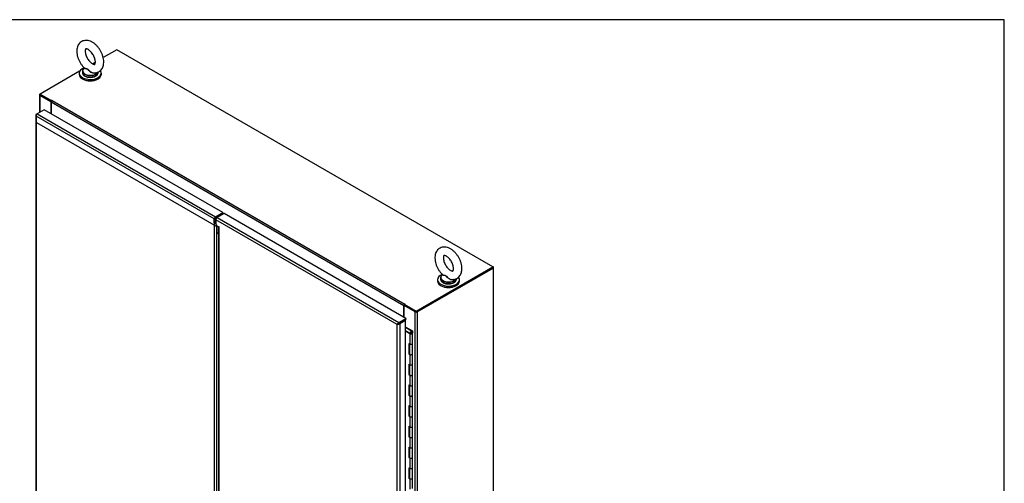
# Model space of a CAD drawing. Header units: inches. Extents: x 1 to 359, y -2 to 239.
# Tile 17 of 17: x 282 to 359, y 202 to 239. Entities that reach past the tile are written whole.
import ezdxf

# ---------------------------------------------------------------- set-up
doc = ezdxf.new("R2010")
doc.units = ezdxf.units.IN
doc.header["$MEASUREMENT"] = 0
for name, color, linetype in [('COM50799-1', 7, 'Continuous'), ('COM52279', 7, 'Continuous'), ('COM54578-50', 7, 'Continuous'), ('COM56694-1', 7, 'Continuous'), ('COM71160-1', 7, 'Continuous'), ('Default', 7, 'Continuous'), ('GSK11033', 7, 'Continuous'), ('SCS00680', 7, 'Continuous'), ('WAF25362', 7, 'Continuous'), ('WAM254785', 7, 'Continuous')]:
    doc.layers.add(name, color=color, linetype=linetype)

# ---------------------------------------------------------------- blocks, each defined once
blk = doc.blocks.new('SE5')
at = {"layer": 'COM50799-1', "color": 7, "linetype": 'Continuous'}
for p, q in [((282.893, 231.351), (282.893, 188.845)), ((282.921, 231.343), (282.894, 231.341)), ((282.934, 231.41), (283.002, 231.448)), ((282.934, 231.254), (282.934, 231.254)), ((282.934, 231.254), (282.934, 231.254)), ((282.934, 231.254), (282.934, 231.254)), ((282.934, 231.254), (282.934, 231.254)), ((282.934, 231.254), (282.934, 231.254)), ((296.963, 223.155), (282.934, 231.254)), ((282.934, 231.254), (282.934, 188.825)), ((283.563, 231.773), (283.002, 231.448)), ((283.002, 231.448), (297.064, 223.33)), ((297.626, 223.654), (283.563, 231.773)), ((297.064, 223.33), (297.626, 223.654)), ((297.064, 223.252), (297.626, 223.576)), ((297.626, 223.654), (297.626, 223.576)), ((296.963, 222.849), (296.963, 223.155)), ((297.03, 222.888), (296.963, 222.849)), ((296.963, 222.849), (296.963, 181.031)), ((297.03, 222.888), (297.03, 223.193)), ((297.165, 181.133), (297.165, 222.58))]:
    blk.add_line(p, q, dxfattribs=at)
for centre, radius, start, end in [((283.061, 231.366), 0.169, 188.66802, 221.43114), ((283.18, 231.337), 0.26, 175.70571, 198.6064), ((297.177, 223.045), 0.291, 222.47565, 250.4679)]:
    blk.add_arc(centre, radius, start, end, dxfattribs=at)
for centre, major_axis, start_param, end_param in [((283.036, 231.351), (0.143, 0), 2.356194, 3.27243), ((283.002, 231.332), (0.071, 0.124), 0.785398, 1.701633), ((297.064, 223.213), (0.071, 0.124), 0.785398, 2.356194)]:
    blk.add_ellipse(centre, major_axis=major_axis, ratio=0.57735, start_param=start_param, end_param=end_param, dxfattribs=at)
blk.add_open_spline([(297.086, 222.807), (297.085, 222.808), (297.084, 222.809), (297.079, 222.815), (297.076, 222.819), (297.064, 222.832), (297.057, 222.842), (297.046, 222.858), (297.042, 222.864), (297.036, 222.875), (297.033, 222.882), (297.03, 222.888)], degree=3, knots=[0.3332817, 0.3332817, 0.3332817, 0.3332817, 0.375, 0.375, 0.5, 0.5, 0.75, 0.75, 0.875, 0.875, 1, 1, 1, 1], dxfattribs=at)
at = {"layer": 'COM52279', "color": 7, "linetype": 'Continuous'}
for p, q in [((289.279, 236.495), (288.21, 235.878)), ((318.92, 219.382), (289.279, 236.495)), ((287.599, 235.525), (287.37, 235.393)), ((286.347, 234.802), (283.238, 233.007)), ((283.238, 233.007), (284.138, 232.488)), ((283.238, 232.949), (283.238, 233.007)), ((283.238, 232.949), (284.131, 232.433)), ((311.907, 216.309), (284.109, 232.358)), ((284.109, 232.358), (284.109, 231.458)), ((284.164, 232.502), (284.138, 232.488)), ((284.138, 232.445), (284.138, 232.488)), ((284.164, 232.474), (284.164, 232.502)), ((284.185, 232.49), (284.164, 232.502)), ((284.185, 232.49), (311.983, 216.441)), ((297.602, 223.563), (297.648, 223.536)), ((297.699, 223.565), (297.626, 223.607)), ((312.879, 215.894), (318.92, 219.382)), ((312.879, 215.835), (318.92, 219.323)), ((318.92, 219.323), (318.92, 219.382)), ((311.907, 215.409), (311.907, 216.309)), ((312.004, 216.429), (311.979, 216.414)), ((311.979, 216.414), (312.879, 215.894)), ((311.979, 216.355), (311.979, 216.414)), ((311.979, 216.355), (312.879, 215.835)), ((312.004, 216.429), (311.983, 216.441)), ((311.983, 216.416), (311.983, 216.441)), ((312.879, 215.835), (312.879, 215.894))]:
    blk.add_line(p, q, dxfattribs=at)
for centre, major_axis, start_param, end_param in [((284.185, 232.402), (-0.054, -0.0935), 3.926991, 5.497787), ((311.983, 216.353), (0.054, 0.0935), 0.785398, 2.356194), ((311.983, 216.353), (0.018, 0.0312), 0.952846, 2.188746)]:
    blk.add_ellipse(centre, major_axis=major_axis, ratio=0.57735, start_param=start_param, end_param=end_param, dxfattribs=at)
at = {"layer": 'COM54578-50', "color": 7, "linetype": 'Continuous'}
for p, q in [((312.033, 214.601), (312.067, 214.62)), ((312.514, 214.312), (312.033, 214.589)), ((312.033, 214.351), (312.42, 214.128)), ((312.376, 214.103), (312.033, 214.301)), ((312.067, 214.62), (312.576, 214.326)), ((312.417, 214.171), (312.369, 214.194)), ((312.369, 214.194), (312.369, 214.158)), ((312.417, 214.171), (312.417, 214.166)), ((312.514, 214.21), (312.514, 214.312)), ((312.576, 214.326), (312.576, 214.154)), ((312.376, 214.103), (312.376, 213.286)), ((312.409, 214.151), (312.409, 214.135)), ((312.509, 214.137), (312.509, 214.151)), ((312.576, 213.334), (312.576, 214.151)), ((312.294, 213.334), (312.294, 212.517)), ((312.294, 213.334), (312.376, 213.286)), ((312.338, 213.309), (312.338, 212.543)), ((312.342, 213.306), (312.342, 212.518)), ((312.576, 212.518), (312.576, 213.334)), ((312.338, 212.543), (312.294, 212.517)), ((312.294, 212.517), (312.376, 212.47)), ((312.338, 212.543), (312.342, 212.54)), ((312.376, 212.47), (312.376, 211.653)), ((312.576, 211.701), (312.576, 212.518)), ((312.294, 211.701), (312.294, 210.884)), ((312.294, 211.701), (312.376, 211.653)), ((312.338, 211.676), (312.338, 210.91)), ((312.342, 211.673), (312.342, 210.885)), ((312.576, 210.885), (312.576, 211.701)), ((312.338, 210.91), (312.294, 210.884)), ((312.294, 210.884), (312.376, 210.837)), ((312.338, 210.91), (312.342, 210.907)), ((312.376, 210.837), (312.376, 210.02)), ((312.576, 210.068), (312.576, 210.885)), ((312.294, 210.068), (312.294, 209.251)), ((312.294, 210.068), (312.376, 210.02)), ((312.338, 210.043), (312.338, 209.277)), ((312.342, 210.04), (312.342, 209.252)), ((312.576, 209.252), (312.576, 210.068)), ((312.338, 209.277), (312.294, 209.251)), ((312.294, 209.251), (312.376, 209.204)), ((312.338, 209.277), (312.342, 209.274)), ((312.376, 209.204), (312.376, 208.387)), ((312.576, 208.435), (312.576, 209.252)), ((312.294, 208.435), (312.294, 207.618)), ((312.294, 208.435), (312.376, 208.387)), ((312.338, 208.41), (312.338, 207.644)), ((312.342, 208.407), (312.342, 207.619)), ((312.576, 207.619), (312.576, 208.435)), ((312.338, 207.644), (312.294, 207.618)), ((312.294, 207.618), (312.376, 207.571)), ((312.338, 207.644), (312.342, 207.641)), ((312.376, 207.571), (312.376, 206.754)), ((312.576, 206.802), (312.576, 207.619)), ((312.294, 206.802), (312.294, 205.985)), ((312.294, 206.802), (312.376, 206.754)), ((312.338, 206.777), (312.338, 206.011)), ((312.342, 206.774), (312.342, 205.986)), ((312.576, 205.986), (312.576, 206.802)), ((312.338, 206.011), (312.294, 205.985)), ((312.294, 205.985), (312.376, 205.938)), ((312.338, 206.011), (312.342, 206.008)), ((312.376, 205.938), (312.376, 205.121)), ((312.576, 205.169), (312.576, 205.986)), ((312.294, 205.169), (312.294, 204.352)), ((312.294, 205.169), (312.376, 205.121)), ((312.338, 205.144), (312.338, 204.378)), ((312.342, 205.141), (312.342, 204.353)), ((312.576, 204.353), (312.576, 205.169)), ((312.338, 204.378), (312.294, 204.352)), ((312.294, 204.352), (312.376, 204.305)), ((312.338, 204.378), (312.342, 204.375)), ((312.376, 204.305), (312.376, 203.488)), ((312.576, 203.536), (312.576, 204.353)), ((312.294, 203.536), (312.294, 202.719)), ((312.294, 203.536), (312.376, 203.488)), ((312.338, 203.511), (312.338, 202.745)), ((312.342, 203.508), (312.342, 202.72)), ((312.576, 202.72), (312.576, 203.536)), ((312.338, 202.745), (312.294, 202.719)), ((312.294, 202.719), (312.376, 202.672)), ((312.338, 202.745), (312.342, 202.742)), ((312.376, 202.672), (312.376, 201.855)), ((312.576, 201.903), (312.576, 202.72))]:
    blk.add_line(p, q, dxfattribs=at)
for centre, major_axis, start_param, end_param in [((312.459, 214.151), (-0.117, 0), 0.785398, 5.588822), ((312.459, 214.151), (-0.055, 0), 0.785398, 5.588822), ((312.459, 214.151), (0.117, 0), 0.045517, 1.082582), ((312.459, 213.334), (-0.117, 0), 0.785398, 3.141593), ((312.459, 213.334), (-0.117, 0), 0.785398, 3.141593), ((312.459, 212.518), (-0.117, 0), 0, 3.141593), ((312.459, 212.518), (-0.117, 0), 0.785398, 3.141593), ((312.459, 211.701), (-0.117, 0), 0.785398, 3.141593), ((312.459, 211.701), (-0.117, 0), 0.785398, 3.141593), ((312.459, 210.885), (-0.117, 0), 0, 3.141593), ((312.459, 210.885), (-0.117, 0), 0.785398, 3.141593), ((312.459, 210.068), (-0.117, 0), 0.785398, 3.141593), ((312.459, 210.068), (-0.117, 0), 0.785398, 3.141593), ((312.459, 209.252), (-0.117, 0), 0, 3.141593), ((312.459, 209.252), (-0.117, 0), 0.785398, 3.141593), ((312.459, 208.435), (-0.117, 0), 0.785398, 3.141593), ((312.459, 208.435), (-0.117, 0), 0.785398, 3.141593), ((312.459, 207.619), (-0.117, 0), 0, 3.141593), ((312.459, 207.619), (-0.117, 0), 0.785398, 3.141593), ((312.459, 206.802), (-0.117, 0), 0.785398, 3.141593), ((312.459, 206.802), (-0.117, 0), 0.785398, 3.141593), ((312.459, 205.986), (-0.117, 0), 0, 3.141593), ((312.459, 205.986), (-0.117, 0), 0.785398, 3.141593), ((312.459, 205.169), (-0.117, 0), 0.785398, 3.141593), ((312.459, 205.169), (-0.117, 0), 0.785398, 3.141593), ((312.459, 204.353), (-0.117, 0), 0, 3.141593), ((312.459, 204.353), (-0.117, 0), 0.785398, 3.141593), ((312.459, 203.536), (-0.117, 0), 0.785398, 3.141593), ((312.459, 203.536), (-0.117, 0), 0.785398, 3.141593), ((312.459, 202.72), (-0.117, 0), 0, 3.141593), ((312.459, 202.72), (-0.117, 0), 0.785398, 3.141593)]:
    blk.add_ellipse(centre, major_axis=major_axis, ratio=0.57735, start_param=start_param, end_param=end_param, dxfattribs=at)
blk.add_ellipse((312.459, 214.151), major_axis=(0.05, 0), ratio=0.57735, dxfattribs=at)
at = {"layer": 'COM56694-1', "color": 7, "linetype": 'Continuous'}
for p, q in [((297.739, 223.588), (297.178, 223.264)), ((312.067, 215.316), (297.739, 223.588)), ((297.077, 223.089), (297.077, 222.779)), ((311.37, 214.836), (297.077, 223.089)), ((297.077, 222.779), (297.165, 222.625)), ((297.178, 223.264), (311.505, 214.992)), ((297.165, 222.625), (297.342, 222.523)), ((297.3, 222.535), (297.3, 181.025)), ((297.342, 200.022), (297.342, 222.523)), ((311.505, 214.992), (312.067, 215.316)), ((311.505, 214.914), (312.067, 215.239)), ((311.966, 215.181), (311.505, 214.914)), ((312.033, 215.142), (311.572, 214.876)), ((312.033, 215.142), (311.966, 215.181)), ((312.033, 172.635), (312.033, 215.142)), ((312.067, 215.316), (312.067, 215.239)), ((311.37, 214.836), (311.461, 214.889)), ((311.37, 214.837), (311.37, 214.836)), ((311.37, 214.837), (311.37, 214.837)), ((311.37, 172.408), (311.37, 214.836)), ((311.37, 214.836), (311.37, 214.836)), ((311.37, 214.836), (311.37, 214.836)), ((311.461, 214.889), (311.387, 214.847)), ((311.461, 214.889), (311.425, 214.9)), ((311.461, 214.889), (311.452, 214.852)), ((311.505, 214.915), (311.461, 214.889)), ((311.461, 214.889), (311.505, 214.914)), ((311.505, 214.915), (311.505, 214.914)), ((311.505, 214.915), (311.505, 214.914)), ((311.505, 214.914), (311.505, 214.914)), ((311.505, 214.914), (311.505, 214.914)), ((311.572, 214.876), (311.572, 172.369))]:
    blk.add_line(p, q, dxfattribs=at)
for centre, start, end in [((311.598, 214.695), 130.24922, 148.19098), ((311.362, 215.105), 271.80902, 289.75078)]:
    blk.add_arc(centre, 0.268, start, end, dxfattribs=at)
for centre, major_axis, start_param, end_param in [((297.178, 223.147), (-0.072, -0.124), 3.926991, 5.497787), ((311.505, 214.875), (0.071, 0.124), 0.785398, 1.701633), ((311.471, 214.934), (0.143, 0), 4.581552, 5.497787)]:
    blk.add_ellipse(centre, major_axis=major_axis, ratio=0.57735, start_param=start_param, end_param=end_param, dxfattribs=at)
blk.add_open_spline([(297.3, 222.535), (297.3, 222.532), (297.304, 222.529), (297.318, 222.525), (297.328, 222.523), (297.342, 222.523)], degree=3, knots=[0.5, 0.5, 0.5, 0.5, 0.75, 0.75, 1, 1, 1, 1], dxfattribs=at)
at = {"layer": 'COM71160-1', "color": 7, "linetype": 'Continuous'}
for p, q in [((283.181, 232.949), (283.181, 231.552)), ((283.238, 233.007), (283.213, 232.993)), ((284.088, 232.399), (283.213, 232.904)), ((283.213, 232.904), (283.213, 231.57)), ((284.131, 232.433), (283.264, 232.934)), ((284.125, 232.421), (284.088, 232.399)), ((284.088, 232.399), (284.088, 231.47)), ((312.905, 215.85), (318.895, 219.309)), ((312.955, 215.821), (318.946, 219.279)), ((318.946, 219.367), (318.92, 219.382)), ((318.946, 219.279), (318.946, 175.204)), ((318.977, 175.248), (318.977, 219.323)), ((311.979, 216.355), (311.928, 216.326)), ((312.803, 215.821), (311.928, 216.326)), ((311.928, 215.396), (311.928, 216.326)), ((312.854, 215.85), (311.979, 216.355)), ((312.803, 171.745), (312.803, 215.821)), ((312.955, 215.821), (312.955, 171.745)), ((311.932, 215.161), (311.932, 215.161)), ((311.983, 215.171), (311.983, 215.191))]:
    blk.add_line(p, q, dxfattribs=at)
for centre, major_axis, start_param, end_param in [((283.289, 232.949), (0.108, 0), 2.356194, 3.926991), ((318.869, 219.323), (-0.108, 0), 2.356194, 3.926991), ((312.879, 215.865), (-0.108, 0), 0.785398, 2.356194)]:
    blk.add_ellipse(centre, major_axis=major_axis, ratio=0.57735, start_param=start_param, end_param=end_param, dxfattribs=at)
at = {"layer": 'GSK11033', "color": 7, "linetype": 'Continuous'}
for p, q in [((297.132, 222.561), (282.968, 230.739)), ((297.253, 223.308), (297.207, 223.335)), ((297.132, 222.683), (297.132, 222.561)), ((297.132, 222.561), (297.204, 222.603)), ((297.166, 222.581), (297.166, 222.087)), ((297.166, 222.087), (297.3, 222.01)), ((297.166, 222.087), (297.3, 221.944)), ((311.648, 214.997), (311.471, 214.895)), ((311.648, 214.997), (311.648, 214.997)), ((311.648, 214.997), (311.648, 214.997)), ((311.471, 214.895), (311.471, 214.895)), ((311.471, 214.895), (311.471, 214.895))]:
    blk.add_line(p, q, dxfattribs=at)
at = {"layer": 'SCS00680', "color": 7, "linetype": 'Continuous'}
for p, q in [((286.563, 234.809), (286.563, 234.711)), ((286.716, 235.065), (286.693, 235.047)), ((287.813, 234.711), (287.813, 234.75)), ((314.79, 218.512), (314.79, 218.415)), ((314.943, 218.769), (314.92, 218.75)), ((316.04, 218.415), (316.04, 218.454))]:
    blk.add_line(p, q, dxfattribs=at)
for centre, major_axis, start_param, end_param in [((287.188, 234.84), (0.611, 0), 3.00818, 5.966201), ((287.188, 234.809), (-0.625, 0), 6.271916, 6.283185), ((287.188, 234.809), (-0.625, 0), 0, 2.957171), ((287.188, 234.711), (-0.625, 0), 0, 3.141593), ((287.188, 234.84), (0.611, 0), 2.514731, 3.00818), ((315.415, 218.543), (0.611, 0), 3.00818, 5.966201), ((315.415, 218.512), (-0.625, 0), 6.271916, 6.283185), ((315.415, 218.512), (-0.625, 0), 0, 2.957171), ((315.415, 218.415), (-0.625, 0), 0, 3.141593), ((315.415, 218.543), (0.611, 0), 2.514731, 3.00818)]:
    blk.add_ellipse(centre, major_axis=major_axis, ratio=0.57735, start_param=start_param, end_param=end_param, dxfattribs=at)
for points, knots in [([(288.252, 235.537), (288.251, 235.58), (288.248, 235.682), (288.217, 235.871), (288.154, 236.088), (288.062, 236.303), (287.947, 236.508), (287.81, 236.698), (287.655, 236.868), (287.484, 237.014), (287.3, 237.129), (287.114, 237.204), (286.935, 237.239), (286.768, 237.237), (286.607, 237.199), (286.46, 237.124), (286.334, 237.014), (286.238, 236.879), (286.17, 236.723), (286.13, 236.546), (286.12, 236.35), (286.141, 236.139), (286.192, 235.921), (286.273, 235.704), (286.379, 235.494), (286.507, 235.3), (286.626, 235.15), (286.697, 235.085), (286.721, 235.063)], [0, 0, 0, 0, 0.023269, 0.065186, 0.106961, 0.148566, 0.19008, 0.231687, 0.273546, 0.315888, 0.358904, 0.402539, 0.44021, 0.476073, 0.51071, 0.547817, 0.583728, 0.619298, 0.655682, 0.693775, 0.733816, 0.775226, 0.817039, 0.858716, 0.900249, 0.941791, 0.98352, 1, 1, 1, 1]), ([(287.589, 235.537), (287.589, 235.517), (287.587, 235.467), (287.573, 235.4), (287.552, 235.359), (287.54, 235.349), (287.54, 235.349), (287.517, 235.344), (287.462, 235.351), (287.379, 235.383), (287.279, 235.446), (287.173, 235.538), (287.068, 235.656), (286.972, 235.794), (286.892, 235.946), (286.832, 236.1), (286.796, 236.246), (286.784, 236.375), (286.792, 236.475), (286.812, 236.54), (286.831, 236.567), (286.836, 236.57), (286.84, 236.573), (286.88, 236.575), (286.946, 236.558), (287.036, 236.514), (287.139, 236.44), (287.246, 236.337), (287.348, 236.21), (287.438, 236.065), (287.511, 235.911), (287.561, 235.76), (287.586, 235.63), (287.588, 235.567), (287.589, 235.537)], [0, 0, 0, 0, 0.016157, 0.046555, 0.077241, 0.109616, 0.148761, 0.180453, 0.209765, 0.240736, 0.271525, 0.302804, 0.33481, 0.367367, 0.400192, 0.432944, 0.46525, 0.49686, 0.527692, 0.558123, 0.589158, 0.623114, 0.663178, 0.693439, 0.722397, 0.753086, 0.783992, 0.815569, 0.847827, 0.880529, 0.913373, 0.945981, 0.978032, 1, 1, 1, 1]), ([(287.438, 234.691), (287.473, 234.687), (287.553, 234.678), (287.7, 234.7), (287.855, 234.759), (287.993, 234.857), (288.102, 234.982), (288.182, 235.13), (288.233, 235.297), (288.25, 235.441), (288.251, 235.518), (288.252, 235.537)], [0, 0, 0, 0, 0.07181, 0.193499, 0.324982, 0.450818, 0.574137, 0.698592, 0.827893, 0.963952, 1, 1, 1, 1]), ([(286.569, 234.725), (286.566, 234.706), (286.561, 234.66), (286.595, 234.576), (286.663, 234.491), (286.766, 234.419), (286.895, 234.365), (287.028, 234.333), (287.107, 234.33), (287.141, 234.329)], [0, 0, 0, 0, 0.078836, 0.235808, 0.393636, 0.558579, 0.728406, 0.898801, 1, 1, 1, 1]), ([(287.59, 234.689), (287.589, 234.689), (287.589, 234.688), (287.545, 234.658), (287.485, 234.646), (287.394, 234.657), (287.362, 234.665), (287.302, 234.687), (287.273, 234.701), (287.189, 234.751), (287.14, 234.793), (287.072, 234.861), (287.05, 234.884), (287.007, 234.927), (286.985, 234.948), (286.939, 234.978), (286.916, 234.988), (286.871, 234.998), (286.85, 235), (286.791, 235.004), (286.759, 235.006), (286.716, 235.019), (286.706, 235.031), (286.713, 235.05)], [0.5614184, 0.5614184, 0.5614184, 0.5614184, 0.5625, 0.5625, 0.625, 0.625, 0.65625, 0.65625, 0.6875, 0.6875, 0.75, 0.75, 0.78125, 0.78125, 0.8125, 0.8125, 0.84375, 0.84375, 0.875, 0.875, 0.9375, 0.9375, 1, 1, 1, 1]), ([(286.718, 235.061), (286.723, 235.056), (286.73, 235.052), (286.759, 235.039), (286.792, 235.035), (286.85, 235.025), (286.871, 235.021), (286.914, 235.008), (286.938, 234.999), (287.005, 234.957), (287.048, 234.913), (287.14, 234.83), (287.189, 234.788), (287.3, 234.722), (287.361, 234.697), (287.428, 234.688), (287.433, 234.687), (287.438, 234.687)], [0.0408069, 0.0408069, 0.0408069, 0.0408069, 0.0625, 0.0625, 0.125, 0.125, 0.15625, 0.15625, 0.1875, 0.1875, 0.25, 0.25, 0.3125, 0.3125, 0.375, 0.375, 0.3803385, 0.3803385, 0.3803385, 0.3803385]), ([(287.141, 234.329), (287.164, 234.327), (287.234, 234.322), (287.364, 234.337), (287.51, 234.374), (287.638, 234.435), (287.735, 234.513), (287.793, 234.602), (287.817, 234.671), (287.812, 234.704), (287.812, 234.706)], [0, 0, 0, 0, 0.064136, 0.22263, 0.381647, 0.541797, 0.703569, 0.848745, 0.988586, 1, 1, 1, 1]), ([(316.478, 219.24), (316.477, 219.283), (316.474, 219.385), (316.444, 219.574), (316.38, 219.792), (316.289, 220.007), (316.173, 220.212), (316.037, 220.402), (315.881, 220.572), (315.71, 220.717), (315.526, 220.832), (315.341, 220.907), (315.161, 220.942), (314.995, 220.94), (314.834, 220.902), (314.686, 220.827), (314.561, 220.717), (314.464, 220.582), (314.396, 220.426), (314.356, 220.249), (314.346, 220.053), (314.367, 219.842), (314.419, 219.625), (314.499, 219.408), (314.605, 219.198), (314.733, 219.003), (314.852, 218.854), (314.924, 218.788), (314.948, 218.766)], [0, 0, 0, 0, 0.023269, 0.065186, 0.106961, 0.148566, 0.19008, 0.231687, 0.273546, 0.315888, 0.358904, 0.402539, 0.44021, 0.476073, 0.51071, 0.547817, 0.583728, 0.619298, 0.655682, 0.693775, 0.733816, 0.775226, 0.817039, 0.858716, 0.900249, 0.941791, 0.98352, 1, 1, 1, 1]), ([(315.816, 219.24), (315.815, 219.22), (315.814, 219.171), (315.799, 219.103), (315.778, 219.062), (315.767, 219.053), (315.767, 219.052), (315.743, 219.047), (315.688, 219.054), (315.606, 219.087), (315.506, 219.149), (315.4, 219.241), (315.295, 219.359), (315.199, 219.498), (315.118, 219.649), (315.059, 219.803), (315.023, 219.95), (315.01, 220.078), (315.018, 220.178), (315.038, 220.243), (315.057, 220.271), (315.063, 220.273), (315.067, 220.277), (315.106, 220.278), (315.173, 220.262), (315.262, 220.218), (315.366, 220.143), (315.472, 220.04), (315.575, 219.913), (315.665, 219.769), (315.738, 219.615), (315.788, 219.463), (315.812, 219.333), (315.815, 219.27), (315.816, 219.24)], [0, 0, 0, 0, 0.016157, 0.046555, 0.077241, 0.109616, 0.148761, 0.180453, 0.209765, 0.240736, 0.271525, 0.302804, 0.33481, 0.367367, 0.400192, 0.432944, 0.46525, 0.49686, 0.527692, 0.558123, 0.589158, 0.623114, 0.663178, 0.693439, 0.722397, 0.753086, 0.783992, 0.815569, 0.847827, 0.880529, 0.913373, 0.945981, 0.978032, 1, 1, 1, 1]), ([(315.665, 218.394), (315.7, 218.39), (315.78, 218.381), (315.926, 218.403), (316.082, 218.462), (316.22, 218.56), (316.328, 218.685), (316.408, 218.833), (316.46, 219), (316.477, 219.144), (316.478, 219.221), (316.478, 219.24)], [0, 0, 0, 0, 0.07181, 0.193499, 0.324982, 0.450818, 0.574137, 0.698592, 0.827893, 0.963952, 1, 1, 1, 1]), ([(314.795, 218.428), (314.793, 218.41), (314.788, 218.363), (314.822, 218.28), (314.89, 218.195), (314.993, 218.122), (315.122, 218.068), (315.254, 218.037), (315.333, 218.033), (315.368, 218.032)], [0, 0, 0, 0, 0.078836, 0.235808, 0.393636, 0.558579, 0.728406, 0.898801, 1, 1, 1, 1]), ([(315.817, 218.393), (315.816, 218.392), (315.815, 218.392), (315.771, 218.361), (315.712, 218.35), (315.62, 218.36), (315.589, 218.368), (315.529, 218.39), (315.5, 218.404), (315.416, 218.454), (315.367, 218.497), (315.298, 218.564), (315.277, 218.587), (315.233, 218.63), (315.211, 218.651), (315.166, 218.681), (315.142, 218.691), (315.097, 218.702), (315.076, 218.703), (315.018, 218.708), (314.986, 218.709), (314.943, 218.723), (314.932, 218.735), (314.939, 218.753)], [0.5614184, 0.5614184, 0.5614184, 0.5614184, 0.5625, 0.5625, 0.625, 0.625, 0.65625, 0.65625, 0.6875, 0.6875, 0.75, 0.75, 0.78125, 0.78125, 0.8125, 0.8125, 0.84375, 0.84375, 0.875, 0.875, 0.9375, 0.9375, 1, 1, 1, 1]), ([(314.945, 218.764), (314.95, 218.76), (314.956, 218.756), (314.986, 218.743), (315.019, 218.738), (315.076, 218.728), (315.097, 218.724), (315.141, 218.712), (315.164, 218.702), (315.232, 218.661), (315.275, 218.617), (315.366, 218.533), (315.416, 218.492), (315.527, 218.426), (315.588, 218.401), (315.654, 218.391), (315.66, 218.391), (315.665, 218.39)], [0.0408069, 0.0408069, 0.0408069, 0.0408069, 0.0625, 0.0625, 0.125, 0.125, 0.15625, 0.15625, 0.1875, 0.1875, 0.25, 0.25, 0.3125, 0.3125, 0.375, 0.375, 0.3803385, 0.3803385, 0.3803385, 0.3803385]), ([(315.368, 218.032), (315.391, 218.03), (315.46, 218.025), (315.591, 218.04), (315.737, 218.077), (315.865, 218.138), (315.962, 218.216), (316.019, 218.305), (316.044, 218.375), (316.039, 218.407), (316.038, 218.41)], [0, 0, 0, 0, 0.064136, 0.22263, 0.381647, 0.541797, 0.703569, 0.848745, 0.988586, 1, 1, 1, 1])]:
    blk.add_open_spline(points, degree=3, knots=knots, dxfattribs=at)
for points in [[(286.574, 234.865), (286.564, 234.836), (286.561, 234.819), (286.564, 234.814)], [(314.801, 218.568), (314.791, 218.539), (314.788, 218.522), (314.791, 218.517)]]:
    blk.add_open_spline(points, degree=3, dxfattribs=at)
at = {"layer": 'WAF25362', "color": 7, "linetype": 'Continuous'}
for p, q in [((286.313, 234.662), (286.313, 234.573)), ((288.063, 234.573), (288.063, 234.662)), ((314.54, 218.366), (314.54, 218.277)), ((316.29, 218.277), (316.29, 218.366))]:
    blk.add_line(p, q, dxfattribs=at)
for centre, start_param, end_param in [((287.188, 234.662), 5.286147, 6.283185), ((287.188, 234.662), 0, 3.552447), ((287.188, 234.573), 0, 3.141593), ((315.415, 218.366), 5.286147, 6.283185), ((315.415, 218.366), 0, 3.552447), ((315.415, 218.277), 0, 3.141593)]:
    blk.add_ellipse(centre, major_axis=(-0.875, 0), ratio=0.57735, start_param=start_param, end_param=end_param, dxfattribs=at)
at = {"layer": 'WAM254785', "color": 7, "linetype": 'Continuous'}
for centre in [(287.188, 234.471), (315.415, 218.175)]:
    blk.add_ellipse(centre, major_axis=(-0.75, 0), ratio=0.57735, start_param=0.705194, end_param=2.436399, dxfattribs=at)
blk = doc.blocks.new('BORDER')
at = {"layer": 'Default', "color": 7, "linetype": 'Continuous'}
for p, q in [((0, 27.86), (-41.86, 27.86)), ((0, 0), (0, 27.86))]:
    blk.add_line(p, q, dxfattribs=at)

msp = doc.modelspace()

# ---------------------------------------------------------------- block references
at = {"layer": 'Default', "color": 7, "xscale": 8.55, "yscale": 8.55, "zscale": 8.55}
msp.add_blockref('BORDER', (359.223, 0.67), dxfattribs=at)
at = {"layer": 'Default'}
msp.add_blockref('SE5', (0, 0), dxfattribs=at)

doc.saveas('drawing.dxf')
